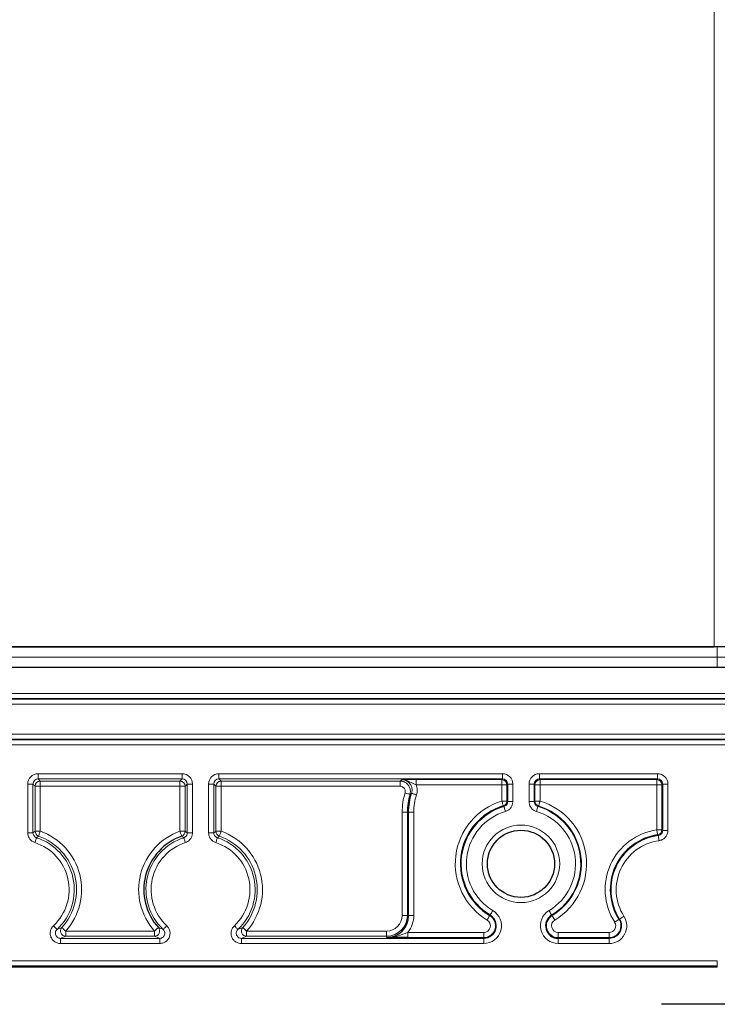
# Paper-space layout 'Blatt3' of a CAD drawing. Header units: millimetres. Extents: x 5 to 418, y 2 to 292.
# Tile 52 of 56: x 350 to 372, y 118 to 149. Entities that reach past the tile are written whole.
import ezdxf

# ---------------------------------------------------------------- set-up
doc = ezdxf.new("R2010")
doc.units = ezdxf.units.MM

psp = doc.layouts.new('Blatt3')

# ---------------------------------------------------------------- linework, layer by layer
at = {"color": 7, "linetype": 'Continuous', "lineweight": 18}
for p, q in [((371.9364, 129.2057), (371.9364, 150.2057)), ((372.0364, 128.8723), (372.0364, 129.2057)), ((315.3698, 128.8723), (372.0364, 128.8723)), ((372.0364, 128.539), (372.0364, 128.8723)), ((372.0364, 128.8723), (372.7031, 128.8723)), ((311.0364, 127.7028), (376.3698, 127.7028)), ((376.3698, 127.5361), (311.0364, 127.5361)), ((311.0364, 127.5215), (376.3698, 127.5215)), ((376.3698, 127.3548), (311.0364, 127.3548)), ((311.0364, 126.3898), (376.3698, 126.3898)), ((376.3698, 126.2232), (311.0364, 126.2232)), ((311.0364, 126.2085), (376.3698, 126.2085)), ((376.3698, 126.0419), (311.0364, 126.0419)), ((350.1303, 125.1117), (354.7759, 125.1117)), ((350.1303, 124.9451), (350.1303, 125.1117)), ((354.7759, 124.9451), (350.1303, 124.9451)), ((350.1303, 124.9451), (350.2002, 124.8752)), ((350.2002, 124.8752), (354.706, 124.8752)), ((350.2002, 124.7085), (350.2002, 124.8752)), ((354.706, 124.8752), (354.7759, 124.9451)), ((354.706, 124.7085), (354.706, 124.8752)), ((354.7759, 124.9451), (354.7759, 125.1117)), ((355.9636, 125.1117), (365.1092, 125.1117)), ((355.9636, 125.1117), (355.9636, 124.9451)), ((365.1092, 124.9451), (355.9636, 124.9451)), ((355.9636, 124.9451), (356.0336, 124.8752)), ((356.0336, 124.8752), (361.8043, 124.8752)), ((356.0336, 124.7085), (356.0336, 124.8752)), ((361.8043, 124.8752), (361.8043, 124.7085)), ((362.3291, 124.9217), (365.0859, 124.9217)), ((362.3291, 124.9217), (362.3291, 124.7551)), ((365.0859, 124.9217), (365.1092, 124.9451)), ((365.0859, 124.9217), (365.0859, 124.7551)), ((365.1092, 124.9451), (365.1092, 125.1117)), ((366.297, 125.1117), (370.1092, 125.1117)), ((366.297, 125.1117), (366.297, 124.9451)), ((370.1092, 124.9451), (366.297, 124.9451)), ((366.297, 124.9451), (366.3203, 124.9217)), ((366.3203, 124.9217), (370.0859, 124.9217)), ((366.3203, 124.7551), (366.3203, 124.9217)), ((370.0859, 124.9217), (370.1092, 124.9451)), ((370.0859, 124.9217), (370.0859, 124.7551)), ((370.1092, 124.9451), (370.1092, 125.1117)), ((349.797, 123.2057), (349.797, 124.7785)), ((349.9637, 124.7785), (349.797, 124.7785)), ((349.9637, 124.7785), (349.9637, 123.2057)), ((350.0336, 124.7085), (349.9637, 124.7785)), ((350.0336, 123.2559), (350.0336, 124.7085)), ((350.2002, 124.7085), (350.0336, 124.7085)), ((350.2002, 124.7085), (350.2002, 123.2559)), ((354.706, 124.7085), (350.2002, 124.7085)), ((354.8726, 124.7085), (354.706, 124.7085)), ((354.706, 123.2559), (354.706, 124.7085)), ((354.9426, 124.7785), (354.8726, 124.7085)), ((354.8726, 124.7085), (354.8726, 123.2559)), ((355.1092, 124.7785), (354.9426, 124.7785)), ((354.9426, 123.2057), (354.9426, 124.7785)), ((355.1092, 124.7785), (355.1092, 123.2057)), ((355.6304, 123.2057), (355.6304, 124.7785)), ((355.6304, 124.7785), (355.797, 124.7785)), ((355.797, 124.7785), (355.797, 123.2057)), ((355.8669, 124.7085), (355.797, 124.7785)), ((355.8669, 123.2559), (355.8669, 124.7085)), ((356.0336, 124.7085), (355.8669, 124.7085)), ((356.0336, 124.7085), (356.0336, 123.2559)), ((361.8043, 124.7085), (356.0336, 124.7085)), ((365.0859, 124.7551), (362.3291, 124.7551)), ((365.0859, 124.7551), (365.2525, 124.7551)), ((365.0859, 124.2309), (365.0859, 124.7551)), ((365.2759, 124.7785), (365.2525, 124.7551)), ((365.2525, 124.7551), (365.2525, 124.2309)), ((365.2759, 124.7785), (365.4425, 124.7785)), ((365.2759, 124.2135), (365.2759, 124.7785)), ((365.4425, 124.7785), (365.4425, 124.2135)), ((365.9637, 124.2135), (365.9637, 124.7785)), ((365.9637, 124.7785), (366.1303, 124.7785)), ((366.1303, 124.7785), (366.1303, 124.2135)), ((366.1537, 124.7551), (366.1303, 124.7785)), ((366.1537, 124.2309), (366.1537, 124.7551)), ((366.1537, 124.7551), (366.3203, 124.7551)), ((366.3203, 124.7551), (366.3203, 124.2309)), ((370.0859, 124.7551), (366.3203, 124.7551)), ((370.0859, 124.7551), (370.2525, 124.7551)), ((370.0859, 123.3021), (370.0859, 124.7551)), ((370.2759, 124.7785), (370.2525, 124.7551)), ((370.2525, 124.7551), (370.2525, 123.3021)), ((370.2759, 124.7785), (370.4425, 124.7785)), ((370.2759, 123.2818), (370.2759, 124.7785)), ((370.4425, 124.7785), (370.4425, 123.2818)), ((365.0859, 124.2309), (365.2525, 124.2309)), ((365.2525, 124.2309), (365.2759, 124.2135)), ((365.2759, 124.2135), (365.4425, 124.2135)), ((365.9637, 124.2135), (366.1303, 124.2135)), ((366.1303, 124.2135), (366.1537, 124.2309)), ((366.1537, 124.2309), (366.3203, 124.2309)), ((362.0393, 123.8723), (361.8727, 123.8723)), ((361.8727, 120.539), (361.8727, 123.8723)), ((362.0393, 123.8723), (362.0801, 123.8723)), ((362.0393, 123.8723), (362.0393, 120.539)), ((362.0801, 120.539), (362.0801, 123.8723)), ((362.0801, 123.8723), (362.2468, 123.8723)), ((362.2468, 123.8723), (362.2468, 120.539)), ((350.2002, 123.2559), (350.0336, 123.2559)), ((354.8726, 123.2559), (354.706, 123.2559)), ((354.8726, 123.2559), (354.9426, 123.2057)), ((356.0336, 123.2559), (355.8669, 123.2559)), ((370.0859, 123.3021), (370.2525, 123.3021)), ((370.2525, 123.3021), (370.2759, 123.2818)), ((370.2759, 123.2818), (370.4425, 123.2818)), ((349.9637, 123.2057), (349.797, 123.2057)), ((355.1092, 123.2057), (354.9426, 123.2057)), ((355.6304, 123.2057), (355.797, 123.2057)), ((362.0393, 120.539), (361.8727, 120.539)), ((362.0393, 120.539), (362.0801, 120.539)), ((362.0801, 120.539), (362.2468, 120.539)), ((364.6984, 120.5337), (364.7104, 120.5538)), ((366.7078, 120.5337), (366.6958, 120.5538)), ((368.8665, 120.4117), (368.8862, 120.4243)), ((350.8543, 119.6329), (350.8543, 119.7995)), ((350.8543, 119.7995), (354.0519, 119.7995)), ((351.0207, 119.8695), (351.0207, 120.0361)), ((351.0207, 120.0361), (353.8855, 120.0361)), ((353.8855, 119.8695), (351.0207, 119.8695)), ((353.8855, 119.8695), (353.8855, 120.0361)), ((354.0519, 119.6329), (354.0519, 119.7995)), ((356.6877, 119.6329), (356.6877, 119.7995)), ((356.6877, 119.7995), (364.5013, 119.7995)), ((356.854, 119.8695), (356.854, 120.0361)), ((356.854, 120.0361), (361.3698, 120.0361)), ((361.3698, 119.8695), (356.854, 119.8695)), ((361.3698, 119.8695), (361.3698, 120.0361)), ((361.3698, 119.8695), (361.3698, 119.8286)), ((362.0533, 119.9896), (362.0533, 119.8229)), ((362.0533, 119.9896), (364.5013, 119.9896)), ((364.5013, 119.8229), (362.0533, 119.8229)), ((364.5013, 119.9896), (364.5013, 119.8229)), ((364.5013, 119.8229), (364.5013, 119.7995)), ((364.5013, 119.7995), (364.5013, 119.6329)), ((366.905, 119.8229), (366.905, 119.9896)), ((366.905, 119.9896), (368.544, 119.9896)), ((366.905, 119.8229), (366.905, 119.7995)), ((368.544, 119.8229), (366.905, 119.8229)), ((366.905, 119.6329), (366.905, 119.7995)), ((366.905, 119.7995), (368.544, 119.7995)), ((368.544, 119.9896), (368.544, 119.8229)), ((368.544, 119.8229), (368.544, 119.7995)), ((368.544, 119.7995), (368.544, 119.6329)), ((354.0519, 119.6329), (350.8543, 119.6329)), ((364.5013, 119.6329), (356.6877, 119.6329)), ((368.544, 119.6329), (366.905, 119.6329)), ((315.3698, 119.0797), (372.0364, 119.0797)), ((372.0364, 118.9131), (315.3698, 118.9131)), ((315.3698, 118.8724), (372.0364, 118.8724)), ((372.0364, 119.0797), (372.0364, 118.9131)), ((372.0364, 118.8724), (372.0364, 118.9131)), ((372.0364, 118.8724), (372.0364, 118.8724))]:
    psp.add_line(p, q, dxfattribs=at)
at = {"color": 7, "linetype": 'Continuous', "lineweight": 25}
for p, q in [((372.0364, 129.2057), (315.3698, 129.2057)), ((315.4698, 129.2057), (371.9364, 129.2057)), ((372.7031, 129.2057), (372.0364, 129.2057)), ((372.0364, 128.539), (315.3698, 128.539)), ((372.3698, 128.539), (372.0364, 128.539)), ((362.4138, 118.8724), (324.9924, 118.8724)), ((368.6591, 118.8724), (362.4138, 118.8724)), ((372.0364, 118.8724), (368.6591, 118.8724)), ((373.3698, 117.6723), (370.2364, 117.6723))]:
    psp.add_line(p, q, dxfattribs=at)
at = {"color": 7, "linetype": 'Continuous', "lineweight": 18, "flags": 128}
for points in [[(362.1235, 124.4461), (362.12, 124.4472), (362.1106, 124.45), (362.0957, 124.4545), (362.0758, 124.4605), (362.0517, 124.4677), (362.0243, 124.4759), (361.9947, 124.4848), (361.9639, 124.494)], [(362.1767, 124.4793), (362.1802, 124.4782), (362.1895, 124.4751), (362.2043, 124.4703), (362.224, 124.4639), (362.2479, 124.4561), (362.2751, 124.4472), (362.3045, 124.4376), (362.3351, 124.4276)], [(365.0859, 124.2309), (365.0952, 124.2002), (365.1043, 124.1706), (365.1126, 124.1432), (365.1199, 124.1192), (365.126, 124.0993), (365.1305, 124.0844), (365.1334, 124.0751), (365.1344, 124.0715)], [(366.2718, 124.0715), (366.2728, 124.0751), (366.2757, 124.0844), (366.2802, 124.0993), (366.2863, 124.1192), (366.2936, 124.1432), (366.3019, 124.1706), (366.311, 124.2002), (366.3203, 124.2309)], [(365.1565, 124.0537), (365.151, 124.0582), (365.1344, 124.0715)], [(365.1565, 124.0537), (365.1576, 124.0502), (365.1603, 124.0408), (365.1648, 124.0259), (365.1706, 124.006), (365.1778, 123.9819), (365.1859, 123.9545), (365.1946, 123.9248), (365.2038, 123.8939)], [(366.2024, 123.8939), (366.2116, 123.9248), (366.2203, 123.9545), (366.2284, 123.9819), (366.2356, 124.006), (366.2415, 124.0259), (366.2459, 124.0408), (366.2487, 124.0502), (366.2497, 124.0537)], [(366.2718, 124.0715), (366.2663, 124.0671), (366.2497, 124.0537)], [(349.9637, 123.2057), (350.028, 123.2519), (350.0336, 123.2559)], [(350.2002, 123.2559), (350.1895, 123.2256), (350.1792, 123.1964), (350.1697, 123.1694), (350.1614, 123.1457), (350.1545, 123.1262), (350.1493, 123.1115), (350.1461, 123.1022), (350.1448, 123.0987)], [(354.7614, 123.0987), (354.7601, 123.1022), (354.7569, 123.1115), (354.7517, 123.1262), (354.7448, 123.1457), (354.7365, 123.1694), (354.727, 123.1964), (354.7167, 123.2256), (354.706, 123.2559)], [(355.797, 123.2057), (355.8613, 123.2519), (355.8669, 123.2559)], [(356.0336, 123.2559), (356.0229, 123.2256), (356.0126, 123.1964), (356.0031, 123.1694), (355.9947, 123.1457), (355.9878, 123.1262), (355.9827, 123.1115), (355.9794, 123.1022), (355.9782, 123.0987)], [(370.0859, 123.3021), (370.0905, 123.2703), (370.0951, 123.2397), (370.0992, 123.2114), (370.1029, 123.1866), (370.1059, 123.166), (370.1082, 123.1506), (370.1096, 123.1409), (370.1101, 123.1373)], [(350.0789, 123.0472), (350.0778, 123.0437), (350.0748, 123.0344), (350.07, 123.0195), (350.0636, 122.9998), (350.0559, 122.9759), (350.047, 122.9487), (350.0375, 122.9193), (350.0276, 122.8887)], [(354.8786, 122.8887), (354.8687, 122.9193), (354.8592, 122.9487), (354.8504, 122.9759), (354.8426, 122.9998), (354.8362, 123.0195), (354.8314, 123.0344), (354.8284, 123.0437), (354.8273, 123.0472)], [(355.8609, 122.8887), (355.8708, 122.9193), (355.8804, 122.9487), (355.8892, 122.9759), (355.8969, 122.9998), (355.9033, 123.0195), (355.9081, 123.0344), (355.9111, 123.0437), (355.9123, 123.0472)], [(370.1318, 123.1167), (370.1264, 123.1218), (370.1101, 123.1373)], [(370.1318, 123.1167), (370.1323, 123.1131), (370.1336, 123.1033), (370.1357, 123.0879), (370.1385, 123.0674), (370.1419, 123.0425), (370.1458, 123.0141), (370.15, 122.9835), (370.1543, 122.9516)], [(364.6126, 120.3909), (364.6291, 120.4184), (364.6451, 120.445), (364.6598, 120.4695), (364.6727, 120.491), (364.6834, 120.5088), (364.6914, 120.5221), (364.6965, 120.5306), (364.6984, 120.5337)], [(364.7104, 120.5538), (364.7123, 120.5569), (364.7174, 120.5653), (364.7254, 120.5787), (364.7361, 120.5965), (364.749, 120.618), (364.7638, 120.6425), (364.7797, 120.669), (364.7963, 120.6966)], [(366.6099, 120.6966), (366.6265, 120.669), (366.6424, 120.6425), (366.6572, 120.618), (366.6701, 120.5965), (366.6808, 120.5787), (366.6888, 120.5653), (366.6939, 120.5569), (366.6958, 120.5538)], [(366.7078, 120.5337), (366.7097, 120.5306), (366.7148, 120.5221), (366.7228, 120.5088), (366.7335, 120.491), (366.7464, 120.4695), (366.7611, 120.445), (366.7771, 120.4184), (366.7936, 120.3909)], [(368.7261, 120.322), (368.7532, 120.3393), (368.7793, 120.356), (368.8034, 120.3714), (368.8246, 120.3849), (368.842, 120.3961), (368.8552, 120.4045), (368.8634, 120.4098), (368.8665, 120.4117)], [(368.8862, 120.4243), (368.8894, 120.4263), (368.8976, 120.4316), (368.9107, 120.44), (368.9282, 120.4512), (368.9494, 120.4647), (368.9735, 120.4801), (368.9996, 120.4968), (369.0267, 120.5141)], [(350.7404, 120.0878), (350.7379, 120.0905), (350.7311, 120.0976), (350.7205, 120.109), (350.7063, 120.1241), (350.6891, 120.1425), (350.6696, 120.1633), (350.6484, 120.1859), (350.6264, 120.2094)], [(351.0207, 120.0361), (350.9968, 120.0576), (350.9738, 120.0783), (350.9525, 120.0975), (350.9339, 120.1143), (350.9185, 120.1282), (350.9069, 120.1386), (350.8996, 120.1451), (350.8968, 120.1476)], [(354.0094, 120.1476), (354.0066, 120.1451), (353.9993, 120.1386), (353.9878, 120.1282), (353.9723, 120.1143), (353.9537, 120.0975), (353.9324, 120.0783), (353.9094, 120.0576), (353.8855, 120.0361)], [(354.2798, 120.2094), (354.2578, 120.1859), (354.2366, 120.1633), (354.2171, 120.1425), (354.1999, 120.1241), (354.1857, 120.109), (354.1751, 120.0976), (354.1684, 120.0905), (354.1658, 120.0878)], [(356.4598, 120.2094), (356.4817, 120.1859), (356.5029, 120.1633), (356.5225, 120.1425), (356.5396, 120.1241), (356.5538, 120.109), (356.5645, 120.0976), (356.5712, 120.0905), (356.5737, 120.0878)], [(356.854, 120.0361), (356.8301, 120.0576), (356.8071, 120.0783), (356.7859, 120.0975), (356.7672, 120.1143), (356.7518, 120.1282), (356.7402, 120.1386), (356.7329, 120.1451), (356.7302, 120.1476)]]:
    psp.add_lwpolyline(points, dxfattribs=at)
at = {"color": 7, "linetype": 'Continuous', "lineweight": 18}
psp.add_circle((365.7031, 122.2057), 1.25, dxfattribs=at)
at = {"color": 7, "linetype": 'Continuous', "lineweight": 25}
psp.add_circle((365.7031, 122.2057), 1.0833, dxfattribs=at)
at = {"color": 7, "linetype": 'Continuous', "lineweight": 18}
for centre, radius, start, end in [((350.2003, 124.7085), 0.1667, 90.02094, 179.98034), ((354.7059, 124.7085), 0.1667, 0.01996, 89.97897), ((356.0336, 124.7085), 0.1667, 90.02082, 179.98004), ((365.0858, 124.755), 0.1667, 0.01936, 89.97936), ((366.3204, 124.755), 0.1667, 90.02039, 179.98046), ((370.0858, 124.755), 0.1667, 0.01954, 89.97961), ((364.0364, 123.8723), 2.1638, 163.30247, 180), ((364.0364, 123.8723), 1.9563, 161.92414, 180), ((364.0364, 123.8723), 1.7897, 161.92414, 180), ((365.7031, 122.2057), 2.1172, 106.94953, 238.99728), ((365.0858, 124.231), 0.1667, 286.9638, 359.98564), ((366.3204, 124.231), 0.1667, 180.01451, 253.03547), ((365.7031, 122.2057), 2.1172, 301.00272, 73.05047), ((365.7031, 122.2057), 1.9272, 106.47638, 238.99728), ((365.7031, 122.2057), 1.7606, 106.47638, 238.99728), ((365.7031, 122.2057), 1.7606, 301.00272, 73.52362), ((365.7031, 122.2057), 1.9272, 301.00272, 73.52362), ((365.7031, 122.2057), 1.9506, 301.00272, 73.05047), ((350.2003, 123.2559), 0.1667, 180.01483, 250.57243), ((349.5364, 121.3723), 1.9971, 318.00442, 70.58727), ((355.3698, 121.3723), 1.9971, 109.41273, 221.99558), ((354.7059, 123.2559), 0.1667, 289.42784, 359.98461), ((356.0336, 123.2559), 0.1667, 180.01548, 250.57178), ((355.3698, 121.3723), 1.9971, 318.00442, 70.58727), ((370.3698, 121.3723), 1.9506, 98.36905, 212.57897), ((370.0858, 123.3022), 0.1667, 278.3865, 359.98297), ((349.5364, 121.3723), 1.7606, 313.14461, 72.05235), ((349.5364, 121.3723), 1.8305, 318.00442, 70.58727), ((355.3698, 121.3723), 1.7606, 107.94765, 226.85539), ((355.3698, 121.3723), 1.7606, 313.14461, 72.05235), ((355.3698, 121.3723), 1.8305, 318.00442, 70.58727), ((370.3698, 121.3723), 1.7606, 97.76932, 212.57897), ((370.3698, 121.3723), 1.5939, 97.76932, 212.57897), ((349.5364, 121.3723), 1.5939, 313.14461, 72.05235), ((355.3698, 121.3723), 1.5939, 107.94765, 226.85539), ((355.3698, 121.3723), 1.5939, 313.14461, 72.05235), ((361.3698, 120.539), 0.6695, 270, 0), ((361.3698, 120.539), 0.5029, 270, 0), ((361.3698, 120.539), 0.877, 321.20827, 0), ((364.5013, 120.2057), 0.5728, 270, 58.99728), ((364.5013, 120.2057), 0.4061, 270, 58.99728), ((364.5013, 120.2057), 0.3827, 270, 58.99728), ((366.905, 120.2057), 0.5728, 121.00272, 270), ((366.905, 120.2057), 0.3827, 121.00272, 270), ((368.544, 120.2057), 0.5728, 270, 32.57897), ((368.544, 120.2057), 0.4061, 270, 32.57897), ((368.544, 120.2057), 0.3827, 270, 32.57897), ((351.0209, 120.0362), 0.1667, 138.06633, 269.93811), ((353.8853, 120.0362), 0.1667, 270.06201, 41.93334), ((356.8542, 120.0362), 0.1667, 138.06643, 269.93822), ((364.5013, 120.2057), 0.2161, 270, 58.99728), ((366.905, 120.2057), 0.2161, 121.00272, 270), ((368.544, 120.2057), 0.2161, 270, 32.57897)]:
    psp.add_arc(centre, radius, start, end, dxfattribs=at)
at = {"color": 7, "linetype": 'Continuous', "lineweight": 25}
for centre, radius, start, end in [((364.0364, 123.8723), 1.9971, 163.30247, 180), ((365.7031, 122.2057), 1.9506, 106.94953, 238.99728), ((355.3698, 121.3723), 1.8305, 109.41273, 221.99558), ((370.3698, 121.3723), 1.7839, 98.36905, 212.57897), ((361.3698, 120.539), 0.7104, 270, 0), ((366.905, 120.2057), 0.4061, 121.00272, 270)]:
    psp.add_arc(centre, radius, start, end, dxfattribs=at)
at = {"color": 7, "linetype": 'Continuous', "lineweight": 18}
for centre, major_axis, ratio, start_param, end_param in [((350.1304, 124.7784), (-0.2358, 0.2358), 0.9996955, 5.4979394, 7.0684312), ((350.1304, 124.7784), (0.118, -0.118), 0.999087, 2.3563468, 3.9268385), ((354.7758, 124.7784), (0.2358, 0.2358), 0.9996955, 5.4979394, 7.0684312), ((354.7758, 124.7784), (0.118, 0.118), 0.999087, 5.4979394, 7.0684312), ((355.9637, 124.7784), (-0.2358, 0.2358), 0.9996955, 5.4979394, 7.0684312), ((355.9637, 124.7784), (0.118, -0.118), 0.999087, 2.3563468, 3.9268385), ((365.1091, 124.7784), (-0.2358, -0.2358), 0.9996955, 2.3563468, 3.9268385), ((365.1091, 124.7784), (0.118, 0.118), 0.999087, 5.4979394, 7.0684312), ((366.2971, 124.7784), (0.2358, -0.2358), 0.9996955, 2.3563468, 3.9268385), ((366.2971, 124.7784), (0.118, -0.118), 0.999087, 2.3563468, 3.9268385), ((370.1091, 124.7784), (-0.2358, -0.2358), 0.9996955, 2.3563468, 3.9268385), ((370.1091, 124.7784), (0.118, 0.118), 0.999087, 5.4979394, 7.0684312)]:
    psp.add_ellipse(centre, major_axis=major_axis, ratio=ratio, start_param=start_param, end_param=end_param, dxfattribs=at)
for points, knots in [([(361.8043, 124.8752), (361.8136, 124.8821), (361.8319, 124.8957), (361.8506, 124.9093), (361.8598, 124.916)], [0, 0, 0, 0, 0.5066135, 1, 1, 1, 1]), ([(361.8043, 124.8752), (361.8418, 124.8715), (361.9167, 124.8641), (362.0164, 124.8066), (362.0924, 124.722), (362.1353, 124.6165), (362.1416, 124.5204), (362.1281, 124.4651), (362.1235, 124.4461)], [0, 0, 0, 0, 0.1811254, 0.3622732, 0.5433751, 0.7244351, 0.9055014, 1, 1, 1, 1]), ([(361.8598, 124.916), (361.8602, 124.916), (361.878, 124.9165), (361.9399, 124.918), (362.0426, 124.92), (362.1917, 124.9215), (362.2833, 124.9216), (362.3291, 124.9217)], [0, 0, 0, 0, 0.0035422, 0.1544181, 0.5402401, 0.7696176, 1, 1, 1, 1]), ([(361.8598, 124.916), (361.8605, 124.916), (361.8953, 124.9161), (362.003, 124.904), (362.1265, 124.8424), (362.2427, 124.7832), (362.302, 124.7639), (362.3291, 124.7551)], [0, 0, 0, 0, 0.0041554, 0.2094692, 0.6454359, 0.8379725, 1, 1, 1, 1]), ([(362.1767, 124.4793), (362.1848, 124.5161), (362.2011, 124.5897), (362.1774, 124.7023), (362.1205, 124.8008), (362.0336, 124.8743), (361.9415, 124.9112), (361.882, 124.9147), (361.8598, 124.916)], [0, 0, 0, 0, 0.17885707, 0.35768455, 0.53644344, 0.71516728, 0.89392299, 1, 1, 1, 1]), ([(361.9639, 124.494), (361.9662, 124.5035), (361.9729, 124.5311), (361.9698, 124.5792), (361.9483, 124.632), (361.9104, 124.6743), (361.8605, 124.703), (361.823, 124.7067), (361.8043, 124.7085)], [0, 0, 0, 0, 0.0945073, 0.27556972, 0.45662599, 0.63771362, 0.81886105, 1, 1, 1, 1]), ([(362.3291, 124.7551), (362.3438, 124.7014), (362.3735, 124.5928), (362.348, 124.4831), (362.3351, 124.4276)], [0, 0, 0, 0, 0.494473, 1, 1, 1, 1]), ([(362.1767, 124.4793), (362.1728, 124.477), (362.1549, 124.4659), (362.1373, 124.4548), (362.1235, 124.4461)], [0, 0, 0, 0, 0.2148938, 1, 1, 1, 1]), ([(365.2759, 124.2135), (365.2741, 124.1948), (365.2704, 124.1573), (365.2416, 124.1076), (365.2023, 124.0713), (365.1706, 124.0592), (365.1565, 124.0537)], [0, 0, 0, 0, 0.2628376, 0.5256418, 0.7884071, 1, 1, 1, 1]), ([(365.2038, 123.8939), (365.232, 123.9048), (365.2953, 123.9291), (365.3739, 124.0017), (365.4315, 124.101), (365.4389, 124.176), (365.4425, 124.2135)], [0, 0, 0, 0, 0.2115689, 0.4743625, 0.7371759, 1, 1, 1, 1]), ([(365.9637, 124.2135), (365.9661, 124.1834), (365.9714, 124.1158), (366.0188, 124.0198), (366.0977, 123.9364), (366.1675, 123.9081), (366.2024, 123.8939)], [0, 0, 0, 0, 0.2115733, 0.4743619, 0.7371824, 1, 1, 1, 1]), ([(366.2497, 124.0537), (366.2322, 124.0608), (366.1973, 124.075), (366.1579, 124.1167), (366.1342, 124.1647), (366.1315, 124.1985), (366.1303, 124.2135)], [0, 0, 0, 0, 0.2628384, 0.525628, 0.788404, 1, 1, 1, 1]), ([(370.2759, 123.2818), (370.274, 123.2631), (370.2704, 123.2256), (370.2416, 123.1757), (370.1994, 123.1379), (370.1596, 123.1213), (370.1365, 123.1175), (370.1318, 123.1167)], [0, 0, 0, 0, 0.2350434, 0.4700344, 0.7049935, 0.9399951, 1, 1, 1, 1]), ([(370.1543, 122.9516), (370.1637, 122.9531), (370.2099, 122.9607), (370.2895, 122.994), (370.374, 123.0696), (370.4315, 123.1694), (370.4388, 123.2444), (370.4425, 123.2818)], [0, 0, 0, 0, 0.0600013, 0.2949828, 0.529962, 0.7649866, 1, 1, 1, 1]), ([(350.0276, 122.8887), (349.993, 122.9037), (349.9239, 122.9338), (349.8472, 123.0192), (349.8037, 123.1138), (349.799, 123.1785), (349.797, 123.2057)], [0, 0, 0, 0, 0.2681611, 0.5363234, 0.8044619, 1, 1, 1, 1]), ([(349.9637, 123.2057), (349.9646, 123.1921), (349.967, 123.1598), (349.9888, 123.1125), (350.0271, 123.0698), (350.0617, 123.0547), (350.0789, 123.0472)], [0, 0, 0, 0, 0.1955393, 0.4636721, 0.7318207, 1, 1, 1, 1]), ([(350.1448, 123.0987), (350.1439, 123.098), (350.1356, 123.0917), (350.1137, 123.0746), (350.0927, 123.058), (350.0789, 123.0472)], [0, 0, 0, 0, 0.04231419, 0.37509097, 1, 1, 1, 1]), ([(354.8273, 123.0472), (354.8263, 123.0479), (354.8181, 123.0545), (354.7962, 123.0718), (354.7751, 123.0881), (354.7614, 123.0987)], [0, 0, 0, 0, 0.0423141, 0.3750909, 1, 1, 1, 1]), ([(354.8273, 123.0472), (354.8399, 123.0523), (354.87, 123.0645), (354.9083, 123.0998), (354.9371, 123.1495), (354.9407, 123.187), (354.9426, 123.2057)], [0, 0, 0, 0, 0.1955535, 0.4636822, 0.7318135, 1, 1, 1, 1]), ([(355.1092, 123.2057), (355.1055, 123.1682), (355.0982, 123.0932), (355.0406, 122.9939), (354.9641, 122.9233), (354.904, 122.899), (354.8786, 122.8887)], [0, 0, 0, 0, 0.2681565, 0.5363261, 0.804466, 1, 1, 1, 1]), ([(355.8609, 122.8887), (355.8264, 122.9037), (355.7573, 122.9338), (355.6806, 123.0192), (355.637, 123.1138), (355.6323, 123.1785), (355.6304, 123.2057)], [0, 0, 0, 0, 0.268161, 0.5363233, 0.8044624, 1, 1, 1, 1]), ([(355.797, 123.2057), (355.798, 123.1921), (355.8003, 123.1598), (355.8221, 123.1125), (355.8604, 123.0698), (355.895, 123.0547), (355.9123, 123.0472)], [0, 0, 0, 0, 0.1955392, 0.4636701, 0.7318161, 1, 1, 1, 1]), ([(355.9782, 123.0987), (355.9772, 123.098), (355.969, 123.0917), (355.947, 123.0746), (355.926, 123.058), (355.9123, 123.0472)], [0, 0, 0, 0, 0.0423142, 0.375091, 1, 1, 1, 1]), ([(350.8543, 119.6329), (350.8168, 119.6366), (350.7418, 119.644), (350.6419, 119.7015), (350.5661, 119.7861), (350.5227, 119.8919), (350.5172, 120.0052), (350.5485, 120.1192), (350.5998, 120.1785), (350.6264, 120.2094)], [0, 0, 0, 0, 0.1413949, 0.2827964, 0.4240828, 0.5652352, 0.7063283, 0.8474636, 1, 1, 1, 1]), ([(350.7404, 120.0878), (350.727, 120.0723), (350.7013, 120.0427), (350.6856, 119.9856), (350.6883, 119.9289), (350.71, 119.876), (350.748, 119.8337), (350.798, 119.805), (350.8355, 119.8014), (350.8543, 119.7995)], [0, 0, 0, 0, 0.152719, 0.2938691, 0.4348429, 0.5758293, 0.7170053, 0.8584272, 1, 1, 1, 1]), ([(350.7404, 120.0878), (350.7672, 120.0976), (350.8215, 120.1174), (350.8715, 120.1375), (350.8968, 120.1476)], [0, 0, 0, 0, 0.4934543, 1, 1, 1, 1]), ([(354.0094, 120.1476), (354.0347, 120.1375), (354.0847, 120.1174), (354.139, 120.0976), (354.1658, 120.0878)], [0, 0, 0, 0, 0.5065403, 1, 1, 1, 1]), ([(354.2798, 120.2094), (354.3046, 120.181), (354.3544, 120.1243), (354.3879, 120.0141), (354.3853, 119.9005), (354.3447, 119.7936), (354.2712, 119.7072), (354.1704, 119.6454), (354.0924, 119.6372), (354.0519, 119.6329)], [0, 0, 0, 0, 0.141394, 0.282792, 0.4240804, 0.565234, 0.7063269, 0.8474629, 1, 1, 1, 1]), ([(354.0519, 119.7995), (354.0722, 119.8017), (354.1112, 119.8058), (354.1617, 119.8366), (354.1985, 119.8798), (354.2188, 119.9333), (354.2201, 119.9901), (354.2032, 120.0452), (354.1783, 120.0736), (354.1658, 120.0878)], [0, 0, 0, 0, 0.152724, 0.2938737, 0.4348429, 0.5758275, 0.7170019, 0.8584254, 1, 1, 1, 1]), ([(356.6877, 119.6329), (356.6501, 119.6366), (356.5751, 119.644), (356.4752, 119.7015), (356.3994, 119.7861), (356.356, 119.8919), (356.3505, 120.0052), (356.3819, 120.1192), (356.4331, 120.1785), (356.4598, 120.2094)], [0, 0, 0, 0, 0.1413947, 0.2827961, 0.424083, 0.5652356, 0.7063286, 0.8474637, 1, 1, 1, 1]), ([(356.5737, 120.0878), (356.5604, 120.0723), (356.5347, 120.0427), (356.5189, 119.9856), (356.5216, 119.9289), (356.5433, 119.876), (356.5813, 119.8337), (356.6313, 119.805), (356.6689, 119.8014), (356.6877, 119.7995)], [0, 0, 0, 0, 0.1527188, 0.2938687, 0.4348424, 0.5758279, 0.7170027, 0.8584244, 1, 1, 1, 1]), ([(356.5737, 120.0878), (356.6005, 120.0976), (356.6549, 120.1174), (356.7048, 120.1375), (356.7302, 120.1476)], [0, 0, 0, 0, 0.4934543, 1, 1, 1, 1]), ([(351.0207, 119.8695), (350.9938, 119.8577), (350.9408, 119.8344), (350.8829, 119.811), (350.8543, 119.7995)], [0, 0, 0, 0, 0.5065409, 1, 1, 1, 1]), ([(354.0519, 119.7995), (354.0233, 119.811), (353.9654, 119.8344), (353.9124, 119.8577), (353.8855, 119.8695)], [0, 0, 0, 0, 0.4934645, 1, 1, 1, 1]), ([(356.854, 119.8695), (356.8272, 119.8577), (356.7742, 119.8344), (356.7163, 119.811), (356.6877, 119.7995)], [0, 0, 0, 0, 0.5065409, 1, 1, 1, 1]), ([(361.3698, 119.8286), (361.3708, 119.8286), (361.3752, 119.8286), (361.3924, 119.8287), (361.4639, 119.8303), (361.6368, 119.8495), (361.8438, 119.914), (362, 119.9703), (362.0533, 119.9896)], [0, 0, 0, 0, 0.0042918, 0.0193155, 0.0738557, 0.312584, 0.7654762, 1, 1, 1, 1])]:
    psp.add_open_spline(points, degree=3, knots=knots, dxfattribs=at)
at = {"color": 7, "linetype": 'Continuous', "lineweight": 25}
psp.add_open_spline([(362.0533, 119.8229), (361.9824, 119.8231), (361.7968, 119.8234), (361.5733, 119.8259), (361.4267, 119.8278), (361.3705, 119.8286), (361.3698, 119.8286)], degree=3, knots=[0, 0, 0, 0, 0.275576, 0.7218311, 0.9965045, 1, 1, 1, 1], dxfattribs=at)

doc.saveas('drawing.dxf')
